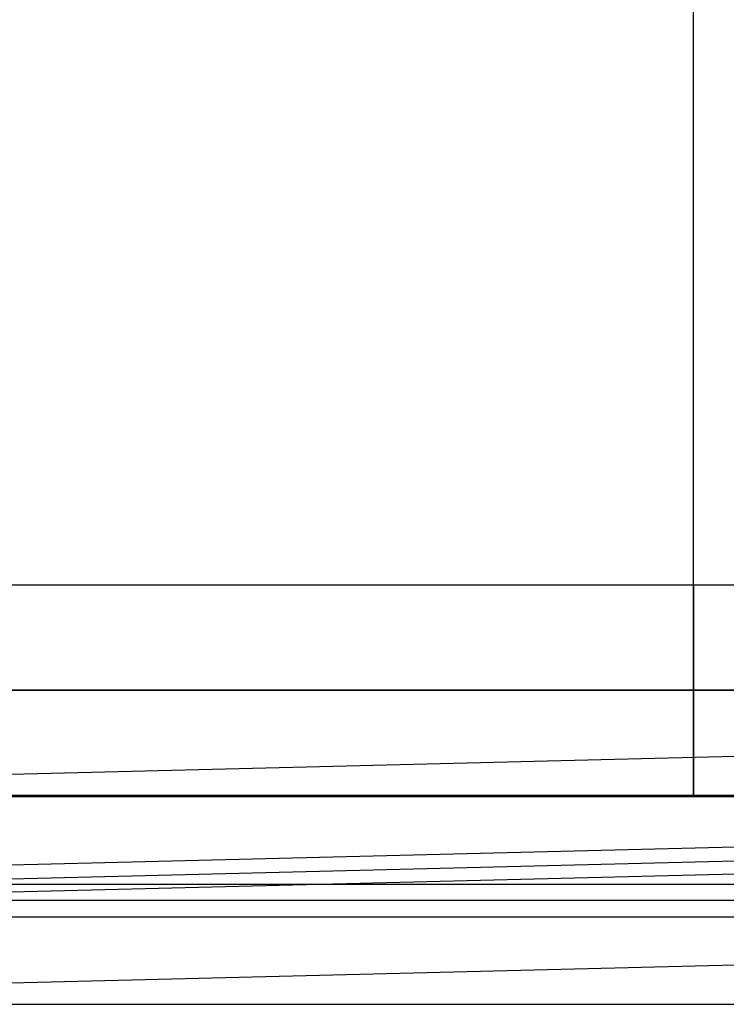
# Model space of a CAD drawing. Header units: millimetres. Extents: x 492 to 1282, y -834 to -234.
# Tile 15 of 93: x 646 to 700, y -834 to -759. Entities that reach past the tile are written whole.
import ezdxf

# ---------------------------------------------------------------- set-up
doc = ezdxf.new("R2010")
doc.units = ezdxf.units.MM
doc.layers.add('Volume$Layer 03', color=7, linetype='Continuous', true_color=0x000000)

msp = doc.modelspace()

# ---------------------------------------------------------------- linework, layer by layer
at = {"layer": 'Volume$Layer 03'}
for p, q in [((697.174, -818.371, 201), (697.174, -250.174, 201)), ((697.174, -818.371, 199), (697.174, -250.174, 199)), ((538.174, -802.272, 191), (856.174, -802.272, 191)), ((697.174, -802.272, 191), (697.174, -802.277, 191.278)), ((697.174, -802.277, 190.722), (697.174, -802.272, 191)), ((697.174, -802.277, 191.278), (697.174, -802.292, 191.555)), ((697.174, -802.292, 190.445), (697.174, -802.277, 190.722)), ((697.174, -802.292, 191.555), (697.174, -802.316, 191.832)), ((697.174, -802.316, 190.168), (697.174, -802.292, 190.445)), ((697.174, -802.316, 191.832), (697.174, -802.349, 192.107)), ((697.174, -802.349, 189.893), (697.174, -802.316, 190.168)), ((697.174, -802.349, 192.107), (697.174, -802.393, 192.382)), ((697.174, -802.393, 189.618), (697.174, -802.349, 189.893)), ((697.174, -802.393, 192.382), (697.174, -802.445, 192.654)), ((697.174, -802.445, 189.346), (697.174, -802.393, 189.618)), ((697.174, -802.445, 192.654), (697.174, -802.508, 192.925)), ((697.174, -802.508, 189.075), (697.174, -802.445, 189.346)), ((697.174, -802.508, 192.925), (697.174, -802.579, 193.193)), ((697.174, -802.579, 188.807), (697.174, -802.508, 189.075)), ((697.174, -802.579, 193.193), (697.174, -802.66, 193.459)), ((697.174, -802.66, 188.541), (697.174, -802.579, 188.807)), ((697.174, -802.66, 193.459), (697.174, -802.75, 193.722)), ((697.174, -802.75, 188.278), (697.174, -802.66, 188.541)), ((697.174, -802.75, 193.722), (697.174, -802.849, 193.981)), ((697.174, -802.849, 188.019), (697.174, -802.75, 188.278)), ((697.174, -802.849, 193.981), (697.174, -802.957, 194.237)), ((697.174, -802.957, 187.763), (697.174, -802.849, 188.019)), ((697.174, -802.957, 194.237), (697.174, -803.073, 194.489)), ((697.174, -803.073, 187.511), (697.174, -802.957, 187.763)), ((697.174, -803.073, 194.489), (697.174, -803.199, 194.737)), ((697.174, -803.199, 187.263), (697.174, -803.073, 187.511)), ((697.174, -803.199, 194.737), (697.174, -803.333, 194.98)), ((697.174, -803.333, 187.02), (697.174, -803.199, 187.263)), ((697.174, -803.333, 194.98), (697.174, -803.475, 195.218)), ((697.174, -803.475, 186.782), (697.174, -803.333, 187.02)), ((697.174, -803.475, 195.218), (697.174, -803.626, 195.452)), ((697.174, -803.626, 186.548), (697.174, -803.475, 186.782)), ((697.174, -803.626, 195.452), (697.174, -803.784, 195.68)), ((697.174, -803.784, 186.32), (697.174, -803.626, 186.548)), ((697.174, -803.784, 195.68), (697.174, -803.95, 195.902)), ((697.174, -803.95, 186.098), (697.174, -803.784, 186.32)), ((697.174, -803.95, 195.902), (697.174, -804.124, 196.119)), ((697.174, -804.124, 185.881), (697.174, -803.95, 186.098)), ((697.174, -804.124, 196.119), (697.174, -804.306, 196.329)), ((697.174, -804.306, 185.671), (697.174, -804.124, 185.881)), ((697.174, -804.306, 196.329), (697.174, -804.494, 196.533)), ((697.174, -804.494, 185.467), (697.174, -804.306, 185.671)), ((697.174, -804.494, 196.533), (697.174, -804.69, 196.73)), ((697.174, -804.69, 185.27), (697.174, -804.494, 185.467)), ((697.174, -804.69, 196.73), (697.174, -804.892, 196.92)), ((697.174, -804.892, 185.08), (697.174, -804.69, 185.27)), ((697.174, -804.892, 196.92), (697.174, -805.101, 197.103)), ((697.174, -805.101, 184.897), (697.174, -804.892, 185.08)), ((697.174, -805.101, 197.103), (697.174, -805.316, 197.279)), ((697.174, -805.316, 184.721), (697.174, -805.101, 184.897)), ((697.174, -805.316, 197.279), (697.174, -805.537, 197.448)), ((697.174, -805.537, 184.552), (697.174, -805.316, 184.721)), ((697.174, -805.537, 197.448), (697.174, -805.763, 197.608)), ((697.174, -805.763, 184.392), (697.174, -805.537, 184.552)), ((697.174, -805.763, 197.608), (697.174, -805.995, 197.761)), ((697.174, -805.995, 184.239), (697.174, -805.763, 184.392)), ((697.174, -805.995, 197.761), (697.174, -806.232, 197.905)), ((697.174, -806.232, 184.095), (697.174, -805.995, 184.239)), ((697.174, -806.232, 197.905), (697.174, -806.475, 198.041)), ((697.174, -806.475, 183.959), (697.174, -806.232, 184.095)), ((697.174, -806.475, 198.041), (697.174, -806.721, 198.169)), ((697.174, -806.721, 183.831), (697.174, -806.475, 183.959)), ((697.174, -806.721, 198.169), (697.174, -806.972, 198.288)), ((697.174, -806.972, 183.712), (697.174, -806.721, 183.831)), ((697.174, -806.972, 198.288), (697.174, -807.227, 198.398)), ((697.174, -807.227, 183.602), (697.174, -806.972, 183.712)), ((697.174, -807.227, 198.398), (697.174, -807.486, 198.499)), ((697.174, -807.486, 183.501), (697.174, -807.227, 183.602)), ((697.174, -807.486, 198.499), (697.174, -807.748, 198.591)), ((697.174, -807.748, 183.409), (697.174, -807.486, 183.501)), ((697.174, -807.748, 198.591), (697.174, -808.013, 198.674)), ((697.174, -808.013, 183.326), (697.174, -807.748, 183.409)), ((697.174, -808.013, 198.674), (697.174, -808.28, 198.748)), ((697.174, -808.28, 183.252), (697.174, -808.013, 183.326)), ((697.174, -808.28, 198.748), (697.174, -808.55, 198.812)), ((697.174, -808.55, 183.188), (697.174, -808.28, 183.252)), ((697.174, -808.55, 198.812), (697.174, -808.823, 198.868)), ((697.174, -808.823, 183.132), (697.174, -808.55, 183.188)), ((697.174, -808.823, 198.868), (697.174, -809.096, 198.913)), ((697.174, -809.096, 183.087), (697.174, -808.823, 183.132)), ((697.174, -809.096, 198.913), (697.174, -809.372, 198.949)), ((697.174, -809.372, 183.051), (697.174, -809.096, 183.087)), ((697.174, -809.372, 198.949), (697.174, -809.648, 198.976)), ((697.174, -809.648, 183.024), (697.174, -809.372, 183.051)), ((697.174, -809.648, 198.976), (697.174, -809.925, 198.992)), ((697.174, -809.925, 183.008), (697.174, -809.648, 183.024)), ((538.174, -810.272, 199), (856.174, -810.272, 199)), ((538.174, -810.272, 183), (856.174, -810.272, 183)), ((856.174, -810.272, 191), (538.174, -810.272, 191)), ((697.174, -809.925, 198.992), (697.174, -810.203, 199)), ((697.174, -810.203, 183), (697.174, -809.925, 183.008)), ((697.174, -810.203, 199), (697.174, -810.481, 198.997)), ((697.174, -810.481, 183.003), (697.174, -810.203, 183)), ((697.174, -810.481, 198.997), (697.174, -810.758, 198.985)), ((697.174, -810.758, 183.015), (697.174, -810.481, 183.003)), ((697.174, -810.758, 198.985), (697.174, -811.035, 198.964)), ((697.174, -811.035, 183.036), (697.174, -810.758, 183.015)), ((697.174, -811.035, 198.964), (697.174, -811.311, 198.932)), ((697.174, -811.311, 183.068), (697.174, -811.035, 183.036)), ((856.014, -811.444, -1.019), (622.961, -817.235, -1.019)), ((697.174, -811.311, 198.932), (697.174, -811.586, 198.891)), ((697.174, -811.586, 183.109), (697.174, -811.311, 183.068)), ((697.174, -811.586, 198.891), (697.174, -811.859, 198.841)), ((697.174, -811.859, 183.159), (697.174, -811.586, 183.109)), ((697.174, -811.859, 198.841), (697.174, -812.13, 198.781)), ((697.174, -812.13, 183.219), (697.174, -811.859, 183.159)), ((697.174, -812.13, 198.781), (697.174, -812.399, 198.712)), ((697.174, -812.399, 183.288), (697.174, -812.13, 183.219)), ((697.174, -812.399, 198.712), (697.174, -812.665, 198.634)), ((697.174, -812.665, 183.366), (697.174, -812.399, 183.288)), ((697.174, -812.665, 198.634), (697.174, -812.929, 198.546)), ((697.174, -812.929, 183.454), (697.174, -812.665, 183.366)), ((697.174, -812.929, 198.546), (697.174, -813.189, 198.449)), ((697.174, -813.189, 183.551), (697.174, -812.929, 183.454)), ((697.174, -813.189, 198.449), (697.174, -813.446, 198.344)), ((697.174, -813.446, 183.656), (697.174, -813.189, 183.551)), ((697.174, -813.446, 198.344), (697.174, -813.699, 198.229)), ((697.174, -813.699, 183.771), (697.174, -813.446, 183.656)), ((697.174, -813.699, 198.229), (697.174, -813.948, 198.106)), ((697.174, -813.948, 183.894), (697.174, -813.699, 183.771)), ((697.174, -813.948, 198.106), (697.174, -814.192, 197.974)), ((697.174, -814.192, 184.026), (697.174, -813.948, 183.894)), ((697.174, -814.192, 197.974), (697.174, -814.432, 197.834)), ((697.174, -814.432, 184.166), (697.174, -814.192, 184.026)), ((697.174, -814.432, 197.834), (697.174, -814.666, 197.685)), ((697.174, -814.666, 184.315), (697.174, -814.432, 184.166)), ((697.174, -814.666, 197.685), (697.174, -814.896, 197.529)), ((697.174, -814.896, 184.471), (697.174, -814.666, 184.315)), ((697.174, -814.896, 197.529), (697.174, -815.12, 197.364)), ((697.174, -815.12, 184.636), (697.174, -814.896, 184.471)), ((697.174, -815.12, 197.364), (697.174, -815.338, 197.192)), ((697.174, -815.338, 184.808), (697.174, -815.12, 184.636)), ((697.174, -815.338, 197.192), (697.174, -815.549, 197.013)), ((697.174, -815.549, 184.987), (697.174, -815.338, 184.808)), ((697.174, -815.549, 197.013), (697.174, -815.755, 196.826)), ((697.174, -815.755, 185.174), (697.174, -815.549, 184.987)), ((697.174, -815.755, 196.826), (697.174, -815.954, 196.632)), ((697.174, -815.954, 185.368), (697.174, -815.755, 185.174)), ((697.174, -815.954, 196.632), (697.174, -816.146, 196.432)), ((697.174, -816.146, 185.568), (697.174, -815.954, 185.368)), ((697.174, -816.146, 196.432), (697.174, -816.331, 196.225)), ((697.174, -816.331, 185.775), (697.174, -816.146, 185.568)), ((697.174, -816.331, 196.225), (697.174, -816.509, 196.011)), ((697.174, -816.509, 185.989), (697.174, -816.331, 185.775)), ((697.174, -816.509, 196.011), (697.174, -816.679, 195.792)), ((697.174, -816.679, 186.208), (697.174, -816.509, 185.989)), ((697.174, -816.679, 195.792), (697.174, -816.841, 195.566)), ((697.174, -816.841, 186.434), (697.174, -816.679, 186.208)), ((697.174, -816.841, 195.566), (697.174, -816.996, 195.336)), ((697.174, -816.996, 186.664), (697.174, -816.841, 186.434)), ((697.174, -816.996, 195.336), (697.174, -817.142, 195.1)), ((697.174, -817.142, 186.9), (697.174, -816.996, 186.664)), ((697.174, -817.142, 195.1), (697.174, -817.28, 194.859)), ((697.174, -817.28, 187.141), (697.174, -817.142, 186.9)), ((697.174, -817.28, 194.859), (697.174, -817.41, 194.613)), ((697.174, -817.41, 187.387), (697.174, -817.28, 187.141)), ((697.174, -817.41, 194.613), (697.174, -817.531, 194.363)), ((697.174, -817.531, 187.637), (697.174, -817.41, 187.387)), ((697.174, -817.531, 194.363), (697.174, -817.643, 194.11)), ((697.174, -817.643, 187.89), (697.174, -817.531, 187.637)), ((697.174, -817.643, 194.11), (697.174, -817.747, 193.852)), ((697.174, -817.747, 188.148), (697.174, -817.643, 187.89)), ((697.174, -817.747, 193.852), (697.174, -817.841, 193.591)), ((697.174, -817.841, 188.409), (697.174, -817.747, 188.148)), ((697.174, -817.841, 193.591), (697.174, -817.927, 193.326)), ((697.174, -817.927, 188.674), (697.174, -817.841, 188.409)), ((697.174, -817.927, 193.326), (697.174, -818.003, 193.059)), ((697.174, -818.003, 188.941), (697.174, -817.927, 188.674)), ((538.174, -818.272, 191), (856.174, -818.272, 191)), ((538.174, -818.371, 201), (856.174, -818.371, 201)), ((856.174, -818.371, 199), (538.174, -818.371, 199)), ((856.174, -818.371, 200), (538.174, -818.371, 200)), ((856.215, -818.357, 7.935), (623.133, -824.149, 7.935)), ((623.174, -818.371, 383.249), (1236.174, -818.371, 383.249)), ((697.174, -818.003, 193.059), (697.174, -818.07, 192.79)), ((697.174, -818.07, 189.21), (697.174, -818.003, 188.941)), ((697.174, -818.07, 192.79), (697.174, -818.127, 192.518)), ((697.174, -818.127, 189.482), (697.174, -818.07, 189.21)), ((697.174, -818.127, 192.518), (697.174, -818.175, 192.245)), ((697.174, -818.175, 189.755), (697.174, -818.127, 189.482)), ((697.174, -818.175, 192.245), (697.174, -818.214, 191.97)), ((697.174, -818.214, 190.03), (697.174, -818.175, 189.755)), ((697.174, -818.214, 191.97), (697.174, -818.242, 191.693)), ((697.174, -818.242, 190.307), (697.174, -818.214, 190.03)), ((697.174, -818.242, 191.693), (697.174, -818.262, 191.416)), ((697.174, -818.262, 190.584), (697.174, -818.242, 190.307)), ((697.174, -818.262, 191.416), (697.174, -818.271, 191.139)), ((697.174, -818.271, 190.861), (697.174, -818.262, 190.584)), ((697.174, -818.271, 191.139), (697.174, -818.271, 190.861)), ((697.174, -818.371, 199), (697.174, -818.371, 201)), ((623.158, -825.167), (856.245, -819.376)), ((856.275, -820.394, -7.935), (623.184, -826.186, -7.935)), ((623.174, -825.023, 374.098), (1236.174, -825.023, 374.098)), ((1236.174, -826.272, 382), (623.174, -826.272, 382)), ((623.174, -827.522, 389.902), (1236.174, -827.522, 389.902)), ((856.476, -827.307, 1.019), (623.356, -833.1, 1.019)), ((623.174, -834.174, 380.751), (1236.174, -834.174, 380.751))]:
    msp.add_line(p, q, dxfattribs=at)

doc.saveas('drawing.dxf')
